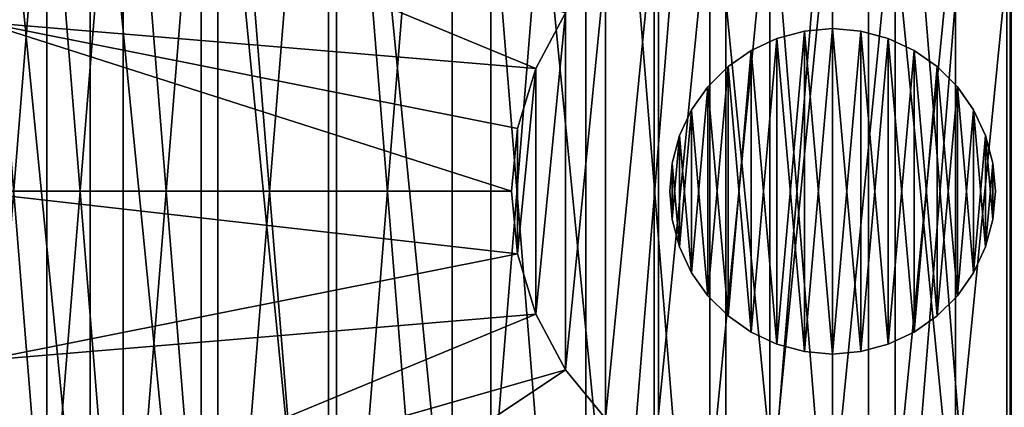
# Model space of a CAD drawing. Header units: millimetres. Extents: x 1 to 281, y -22 to 22.
# Tile 76 of 80: x 252.74 to 260.34, y -1.67 to 1.33. Entities that reach past the tile are written whole.
import ezdxf

# ---------------------------------------------------------------- set-up
doc = ezdxf.new("R2010")
doc.units = ezdxf.units.MM
doc.header["$LTSCALE"] = 25.4
doc.layers.get('0').update_dxf_attribs({"true_color": 0xff5454})

# ---------------------------------------------------------------- blocks, each defined once
blk = doc.blocks.new('MINI-LED-10045-10046.STL#3')
at = {"color": 250, "true_color": 0x262626}
mesh = blk.add_polyface(dxfattribs=at)
corners = [(1.4, 22.5, 0.027), (8.4, 15.5, 0.027), (1.4, -22.5, 0.027), (281.4, 22.5, 0.027), (274.4, 15.5, 0.027), (274.4, -15.5, 0.027), (8.4, -15.5, 0.027), (281.4, -22.5, 0.027)]
mesh.append_faces([[corners[k] for k in face] for face in [(0, 1, 2), (1, 3, 4), (4, 3, 5), (2, 6, 7), (6, 2, 1), (7, 5, 3)]], dxfattribs={"vtx0": -1, "vtx1": -1, "color": 250})
mesh.append_faces([[corners[k] for k in face] for face in [(1, 0, 3), (7, 6, 5)]], dxfattribs={"vtx0": -1, "vtx2": -1, "color": 250})
mesh = blk.add_polyface(dxfattribs=at)
corners = [(1.4, -22.5, 2.727), (6.4943, -17.4057, 2.727), (1.4, 22.5, 2.727), (281.4, -22.5, 2.727), (276.3057, -17.4057, 2.727), (276.3057, 17.4057, 2.727), (6.4943, 17.4057, 2.727), (281.4, 22.5, 2.727)]
mesh.append_faces([[corners[k] for k in face] for face in [(0, 1, 2), (1, 3, 4), (4, 3, 5), (2, 6, 7), (6, 2, 1), (7, 5, 3)]], dxfattribs={"vtx0": -1, "vtx1": -1, "color": 250})
mesh.append_faces([[corners[k] for k in face] for face in [(1, 0, 3), (7, 6, 5)]], dxfattribs={"vtx0": -1, "vtx2": -1, "color": 250})
mesh = blk.add_polyface(dxfattribs=at)
corners = [(274.6889, -15.7889, 49.027), (8.1111, 15.7889, 49.027), (8.1111, -15.7889, 49.027), (274.6889, 15.7889, 49.027)]
mesh.append_faces([[corners[k] for k in face] for face in [(0, 1, 2), (1, 0, 3)]], dxfattribs={"vtx0": -1, "color": 250})
mesh = blk.add_polyface(dxfattribs=at)
corners = [(274.4, 15.5, 32.027), (8.4, -15.5, 32.027), (8.4, 15.5, 32.027), (274.4, -15.5, 32.027)]
mesh.append_faces([[corners[k] for k in face] for face in [(0, 1, 2), (1, 0, 3)]], dxfattribs={"vtx0": -1, "color": 250})
at = {"color": 18, "true_color": 0x080808}
mesh = blk.add_polyface(dxfattribs=at)
corners = [(8.6, -15.3, 31.027), (10.2, -13.7, 31.027), (8.6, 15.3, 31.027), (274.2, -15.3, 31.027), (272.6, -13.7, 31.027), (272.6, 13.7, 31.027), (10.2, 13.7, 31.027), (274.2, 15.3, 31.027)]
mesh.append_faces([[corners[k] for k in face] for face in [(0, 1, 2), (1, 3, 4), (4, 3, 5), (2, 6, 7), (6, 2, 1), (7, 5, 3)]], dxfattribs={"vtx0": -1, "vtx1": -1, "color": 18})
mesh.append_faces([[corners[k] for k in face] for face in [(1, 0, 3), (7, 6, 5)]], dxfattribs={"vtx0": -1, "vtx2": -1, "color": 18})
mesh = blk.add_polyface(dxfattribs=at)
corners = [(8.6, 15.3, 1.027), (10.2, 13.7, 1.027), (8.6, -15.3, 1.027), (274.2, 15.3, 1.027), (35.2704, 13.7, 1.027), (36.44, 13.7, 1.027), (35.2704, -13.7, 1.027), (61.5104, 13.7, 1.027), (62.68, 13.7, 1.027), (61.5104, -13.7, 1.027), (87.7504, 13.7, 1.027), (88.92, 13.7, 1.027), (87.7504, -13.7, 1.027), (113.9904, 13.7, 1.027), (115.16, 13.7, 1.027), (113.9904, -13.7, 1.027), (140.2304, 13.7, 1.027), (141.4, 13.7, 1.027), (140.2304, -13.7, 1.027), (166.4704, 13.7, 1.027), (167.64, 13.7, 1.027), (166.4704, -13.7, 1.027), (192.7104, 13.7, 1.027), (193.88, 13.7, 1.027), (192.7104, -13.7, 1.027), (218.9503, 13.7, 1.027), (220.12, 13.7, 1.027), (218.9503, -13.7, 1.027), (245.1904, 13.7, 1.027), (246.36, 13.7, 1.027), (245.1904, -13.7, 1.027), (271.4304, 13.7, 1.027), (271.4304, -13.7, 1.027), (10.2, -13.7, 1.027), (274.2, -15.3, 1.027), (36.44, -13.7, 1.027), (62.68, -13.7, 1.027), (88.92, -13.7, 1.027), (115.16, -13.7, 1.027), (141.4, -13.7, 1.027), (167.64, -13.7, 1.027), (193.88, -13.7, 1.027), (220.12, -13.7, 1.027), (246.36, -13.7, 1.027)]
mesh.append_faces([[corners[k] for k in face] for face in [(0, 1, 2), (1, 3, 4), (4, 5, 6), (5, 3, 7), (7, 8, 9), (8, 3, 10), (10, 11, 12), (11, 3, 13), (13, 14, 15), (14, 3, 16), (16, 17, 18), (17, 3, 19), (19, 20, 21), (20, 3, 22), (22, 23, 24), (23, 3, 25), (25, 26, 27), (26, 3, 28), (28, 29, 30), (29, 3, 31), (31, 3, 32), (2, 33, 34), (33, 2, 1), (35, 6, 5), (36, 9, 8), (37, 12, 11), (38, 15, 14), (39, 18, 17), (40, 21, 20), (41, 24, 23), (42, 27, 26), (43, 30, 29), (34, 32, 3)]], dxfattribs={"vtx0": -1, "vtx1": -1, "color": 18})
mesh.append_faces([[corners[k] for k in face] for face in [(4, 3, 5), (7, 3, 8), (10, 3, 11), (13, 3, 14), (16, 3, 17), (19, 3, 20), (22, 3, 23), (25, 3, 26), (28, 3, 29), (34, 6, 35), (34, 9, 36), (34, 12, 37), (34, 15, 38), (34, 18, 39), (34, 21, 40), (34, 24, 41), (34, 27, 42), (34, 30, 43)]], dxfattribs={"vtx0": -1, "vtx1": -1, "vtx2": -1, "color": 18})
mesh.append_faces([[corners[k] for k in face] for face in [(1, 0, 3), (34, 33, 6), (34, 35, 9), (34, 36, 12), (34, 37, 15), (34, 38, 18), (34, 39, 21), (34, 40, 24), (34, 41, 27), (34, 42, 30), (34, 43, 32)]], dxfattribs={"vtx0": -1, "vtx2": -1, "color": 18})
mesh = blk.add_polyface(dxfattribs=at)
corners = [(10.2, -13.7, 11.027), (16.8525, -3.375, 11.027), (10.2, 13.7, 11.027), (19.3232, -5.8457, 11.027), (22.6982, -6.75, 11.027), (272.6, -13.7, 11.027), (15.9482, 0, 11.027), (48.9382, -6.75, 11.027), (26.0732, -5.8457, 11.027), (28.5439, -3.375, 11.027), (45.5632, -5.8457, 11.027), (29.4482, 0, 11.027), (43.0925, -3.375, 11.027), (42.1882, 0, 11.027), (75.1782, -6.75, 11.027), (52.3132, -5.8457, 11.027), (54.7839, -3.375, 11.027), (71.8032, -5.8457, 11.027), (55.6882, 0, 11.027), (69.3325, -3.375, 11.027), (68.4282, 0, 11.027), (78.5532, -5.8457, 11.027), (101.4182, -6.75, 11.027), (81.0239, -3.375, 11.027), (98.0432, -5.8457, 11.027), (81.9282, 0, 11.027), (95.5725, -3.375, 11.027), (94.6682, 0, 11.027), (104.7932, -5.8457, 11.027), (127.6582, -6.75, 11.027), (107.2639, -3.375, 11.027), (124.2832, -5.8457, 11.027), (108.1682, 0, 11.027), (121.8125, -3.375, 11.027), (120.9082, 0, 11.027), (131.0332, -5.8457, 11.027), (153.8982, -6.75, 11.027), (133.5039, -3.375, 11.027), (150.5232, -5.8457, 11.027), (134.4082, 0, 11.027), (148.0525, -3.375, 11.027), (147.1482, 0, 11.027), (157.2732, -5.8457, 11.027), (180.1382, -6.75, 11.027), (159.7439, -3.375, 11.027), (176.7632, -5.8457, 11.027), (160.6482, 0, 11.027), (174.2925, -3.375, 11.027), (173.3882, 0, 11.027), (183.5132, -5.8457, 11.027), (206.3782, -6.75, 11.027), (185.9839, -3.375, 11.027), (203.0032, -5.8457, 11.027), (186.8882, 0, 11.027), (200.5325, -3.375, 11.027), (199.6282, 0, 11.027), (209.7532, -5.8457, 11.027), (212.2239, -3.375, 11.027), (232.6182, -6.75, 11.027), (229.2432, -5.8457, 11.027), (213.1282, 0, 11.027), (226.7725, -3.375, 11.027), (225.8682, 0, 11.027), (235.9932, -5.8457, 11.027), (238.4639, -3.375, 11.027), (239.3682, 0, 11.027), (255.4832, -5.8457, 11.027), (253.0125, -3.375, 11.027), (252.1082, 0, 11.027), (258.8582, -6.75, 11.027), (262.2332, -5.8457, 11.027), (264.7039, -3.375, 11.027), (265.6082, 0, 11.027), (22.6982, 6.75, 11.027), (272.6, 13.7, 11.027), (19.3232, 5.8457, 11.027), (16.8525, 3.375, 11.027), (48.9382, 6.75, 11.027), (26.0732, 5.8457, 11.027), (28.5439, 3.375, 11.027), (45.5632, 5.8457, 11.027), (43.0925, 3.375, 11.027), (75.1782, 6.75, 11.027), (52.3132, 5.8457, 11.027), (54.7839, 3.375, 11.027), (71.8032, 5.8457, 11.027), (69.3325, 3.375, 11.027), (78.5532, 5.8457, 11.027), (101.4182, 6.75, 11.027), (81.0239, 3.375, 11.027), (98.0432, 5.8457, 11.027), (95.5725, 3.375, 11.027), (104.7932, 5.8457, 11.027), (127.6582, 6.75, 11.027), (107.2639, 3.375, 11.027), (124.2832, 5.8457, 11.027), (121.8125, 3.375, 11.027), (131.0332, 5.8457, 11.027), (153.8982, 6.75, 11.027), (133.5039, 3.375, 11.027), (150.5232, 5.8457, 11.027), (148.0525, 3.375, 11.027), (157.2732, 5.8457, 11.027), (180.1382, 6.75, 11.027), (159.7439, 3.375, 11.027), (176.7632, 5.8457, 11.027), (174.2925, 3.375, 11.027), (183.5132, 5.8457, 11.027), (206.3782, 6.75, 11.027), (185.9839, 3.375, 11.027), (203.0032, 5.8457, 11.027), (200.5325, 3.375, 11.027), (209.7532, 5.8457, 11.027), (212.2239, 3.375, 11.027), (232.6182, 6.75, 11.027), (229.2432, 5.8457, 11.027), (226.7725, 3.375, 11.027), (235.9932, 5.8457, 11.027), (238.4639, 3.375, 11.027), (255.4832, 5.8457, 11.027), (253.0125, 3.375, 11.027), (258.8582, 6.75, 11.027), (262.2332, 5.8457, 11.027), (264.7039, 3.375, 11.027)]
mesh.append_faces([[corners[k] for k in face] for face in [(0, 1, 2), (1, 0, 3), (3, 0, 4), (4, 7, 8), (8, 7, 9), (9, 10, 11), (7, 14, 15), (15, 14, 16), (16, 17, 18), (14, 5, 21), (21, 22, 23), (23, 24, 25), (22, 5, 28), (28, 29, 30), (30, 31, 32), (29, 5, 35), (35, 36, 37), (37, 38, 39), (36, 5, 42), (42, 43, 44), (44, 45, 46), (43, 5, 49), (49, 50, 51), (51, 52, 53), (50, 5, 56), (56, 5, 57), (57, 59, 60), (58, 5, 63), (63, 5, 64), (64, 5, 65), (66, 5, 69), (69, 5, 70), (70, 5, 71), (71, 5, 72), (2, 73, 74), (73, 2, 75), (75, 2, 76), (76, 2, 6), (77, 79, 80), (80, 11, 81), (81, 11, 13), (82, 84, 85), (85, 18, 86), (86, 18, 20), (88, 89, 90), (90, 25, 91), (91, 25, 27), (93, 94, 95), (95, 32, 96), (96, 32, 34), (98, 99, 100), (100, 39, 101), (101, 39, 41), (103, 104, 105), (105, 46, 106), (106, 46, 48), (108, 109, 110), (110, 53, 111), (111, 53, 55), (114, 113, 115), (115, 60, 116), (116, 60, 62), (119, 65, 120), (120, 65, 68), (74, 72, 5)]], dxfattribs={"vtx0": -1, "vtx1": -1, "color": 18})
mesh.append_faces([[corners[k] for k in face] for face in [(4, 5, 7), (7, 5, 14), (21, 5, 22), (28, 5, 29), (35, 5, 36), (42, 5, 43), (49, 5, 50), (57, 5, 58), (65, 5, 66), (74, 73, 77), (74, 77, 82), (74, 87, 88), (74, 92, 93), (74, 97, 98), (74, 102, 103), (74, 107, 108), (74, 113, 114), (74, 65, 119)]], dxfattribs={"vtx0": -1, "vtx1": -1, "vtx2": -1, "color": 18})
mesh.append_faces([[corners[k] for k in face] for face in [(4, 0, 5), (2, 1, 6), (9, 7, 10), (11, 10, 12), (11, 12, 13), (16, 14, 17), (18, 17, 19), (18, 19, 20), (23, 22, 24), (25, 24, 26), (25, 26, 27), (30, 29, 31), (32, 31, 33), (32, 33, 34), (37, 36, 38), (39, 38, 40), (39, 40, 41), (44, 43, 45), (46, 45, 47), (46, 47, 48), (51, 50, 52), (53, 52, 54), (53, 54, 55), (57, 58, 59), (60, 59, 61), (60, 61, 62), (65, 66, 67), (65, 67, 68), (77, 73, 78), (77, 78, 79), (80, 79, 11), (82, 77, 83), (82, 83, 84), (85, 84, 18), (74, 82, 87), (88, 87, 89), (90, 89, 25), (74, 88, 92), (93, 92, 94), (95, 94, 32), (74, 93, 97), (98, 97, 99), (100, 99, 39), (74, 98, 102), (103, 102, 104), (105, 104, 46), (74, 103, 107), (108, 107, 109), (110, 109, 53), (74, 108, 112), (74, 112, 113), (115, 113, 60), (74, 114, 117), (74, 117, 118), (74, 118, 65), (74, 119, 121), (74, 121, 122), (74, 122, 123), (74, 123, 72)]], dxfattribs={"vtx0": -1, "vtx2": -1, "color": 18})
mesh = blk.add_polyface(dxfattribs=at)
corners = [(251.5562, 8.5038, 10.027), (252.1082, 0, 10.027), (251.5562, -8.5038, 10.027), (253.0125, 3.375, 10.027), (255.4832, 5.8457, 10.027), (258.8582, 6.75, 10.027), (266.2342, 8.5038, 10.027), (262.2332, 5.8457, 10.027), (264.7039, 3.375, 10.027), (265.6082, 0, 10.027), (258.8582, -6.75, 10.027), (266.2342, -8.5038, 10.027), (255.4832, -5.8457, 10.027), (253.0125, -3.375, 10.027), (262.2332, -5.8457, 10.027), (264.7039, -3.375, 10.027)]
mesh.append_faces([[corners[k] for k in face] for face in [(0, 1, 2), (1, 0, 3), (3, 0, 4), (4, 0, 5), (5, 6, 7), (7, 6, 8), (8, 6, 9), (2, 10, 11), (10, 2, 12), (12, 2, 13), (13, 2, 1), (11, 9, 6)]], dxfattribs={"vtx0": -1, "vtx1": -1, "color": 18})
mesh.append_faces([[corners[k] for k in face] for face in [(5, 0, 6), (11, 10, 14), (11, 14, 15), (11, 15, 9)]], dxfattribs={"vtx0": -1, "vtx2": -1, "color": 18})
at = {"color": 49, "true_color": 0x464545}
mesh = blk.add_polyface(dxfattribs=at)
corners = [(252.2509, 1.3447, 11.5515), (252.2509, -1.3447, 11.5515), (252.1185, 0, 11.5515), (252.3185, 0, 11.5515), (252.4471, 1.3057, 11.5515), (252.6432, 2.6378, 11.5515), (252.828, 2.5612, 11.5515), (253.2802, 3.8294, 11.5515), (253.4464, 3.7183, 11.5515), (254.1374, 4.8739, 11.5515), (254.2788, 4.7325, 11.5515), (255.1819, 5.7311, 11.5515), (255.293, 5.5648, 11.5515), (256.3735, 6.3681, 11.5515), (256.4501, 6.1833, 11.5515), (257.6666, 6.7603, 11.5515), (257.7056, 6.5642, 11.5515), (259.0113, 6.8928, 11.5515), (259.0113, 6.6928, 11.5515), (260.356, 6.7603, 11.5515), (260.317, 6.5642, 11.5515), (261.5725, 6.1833, 11.5515), (261.649, 6.3681, 11.5515), (262.7296, 5.5648, 11.5515), (262.8407, 5.7311, 11.5515), (263.7438, 4.7325, 11.5515), (263.8852, 4.8739, 11.5515), (264.5761, 3.7183, 11.5515), (264.7424, 3.8294, 11.5515), (265.1946, 2.5612, 11.5515), (265.3794, 2.6378, 11.5515), (265.5755, 1.3057, 11.5515), (265.7716, 1.3447, 11.5515), (265.7041, 0, 11.5515), (252.4471, -1.3057, 11.5515), (252.6432, -2.6378, 11.5515), (252.828, -2.5612, 11.5515), (253.2802, -3.8294, 11.5515), (253.4464, -3.7183, 11.5515), (254.1374, -4.8739, 11.5515), (254.2788, -4.7325, 11.5515), (255.1819, -5.7311, 11.5515), (255.293, -5.5648, 11.5515), (256.3735, -6.3681, 11.5515), (256.4501, -6.1833, 11.5515), (257.6666, -6.7603, 11.5515), (257.7056, -6.5642, 11.5515), (259.0113, -6.8928, 11.5515), (259.0113, -6.6928, 11.5515), (260.317, -6.5642, 11.5515), (260.356, -6.7603, 11.5515), (261.5725, -6.1833, 11.5515), (261.649, -6.3681, 11.5515), (262.7296, -5.5648, 11.5515), (262.8407, -5.7311, 11.5515), (263.7438, -4.7325, 11.5515), (263.8852, -4.8739, 11.5515), (264.5761, -3.7183, 11.5515), (264.7424, -3.8294, 11.5515), (265.1946, -2.5612, 11.5515), (265.3794, -2.6378, 11.5515), (265.5755, -1.3057, 11.5515), (265.7716, -1.3447, 11.5515), (265.9041, 0, 11.5515)]
mesh.append_faces([[corners[k] for k in face] for face in [(0, 1, 2), (62, 32, 63)]], dxfattribs={"vtx0": -1, "color": 49})
mesh.append_faces([[corners[k] for k in face] for face in [(3, 0, 4), (4, 5, 6), (6, 7, 8), (8, 9, 10), (10, 11, 12), (12, 13, 14), (14, 15, 16), (16, 17, 18), (18, 19, 20), (20, 19, 21), (21, 22, 23), (23, 24, 25), (25, 26, 27), (27, 28, 29), (29, 30, 31), (31, 32, 33), (1, 34, 35), (34, 1, 3), (35, 36, 37), (37, 38, 39), (39, 40, 41), (41, 42, 43), (43, 44, 45), (45, 46, 47), (47, 49, 50), (50, 51, 52), (52, 53, 54), (54, 55, 56), (56, 57, 58), (58, 59, 60), (60, 61, 62)]], dxfattribs={"vtx0": -1, "vtx1": -1, "color": 49})
mesh.append_faces([[corners[k] for k in face] for face in [(1, 0, 3), (62, 33, 32)]], dxfattribs={"vtx0": -1, "vtx1": -1, "vtx2": -1, "color": 49})
mesh.append_faces([[corners[k] for k in face] for face in [(4, 0, 5), (6, 5, 7), (8, 7, 9), (10, 9, 11), (12, 11, 13), (14, 13, 15), (16, 15, 17), (18, 17, 19), (21, 19, 22), (23, 22, 24), (25, 24, 26), (27, 26, 28), (29, 28, 30), (31, 30, 32), (35, 34, 36), (37, 36, 38), (39, 38, 40), (41, 40, 42), (43, 42, 44), (45, 44, 46), (47, 46, 48), (47, 48, 49), (50, 49, 51), (52, 51, 53), (54, 53, 55), (56, 55, 57), (58, 57, 59), (60, 59, 61), (62, 61, 33)]], dxfattribs={"vtx0": -1, "vtx2": -1, "color": 49})
mesh = blk.add_polyface(dxfattribs=at)
corners = [(252.2509, -1.3447, 31.6515), (252.2509, 1.3447, 31.6515), (252.1185, 0, 31.6515), (252.6432, -2.6378, 31.6515), (252.6432, 2.6378, 31.6515), (253.2802, -3.8294, 31.6515), (253.2802, 3.8294, 31.6515), (254.1374, -4.8739, 31.6515), (254.1374, 4.8739, 31.6515), (255.1819, -5.7311, 31.6515), (255.1819, 5.7311, 31.6515), (256.3735, -6.3681, 31.6515), (256.3735, 6.3681, 31.6515), (257.6666, -6.7603, 31.6515), (257.6666, 6.7603, 31.6515), (259.0113, -6.8928, 31.6515), (259.0113, 6.8928, 31.6515), (260.356, -6.7603, 31.6515), (260.356, 6.7603, 31.6515), (261.649, -6.3681, 31.6515), (261.649, 6.3681, 31.6515), (262.8407, -5.7311, 31.6515), (262.8407, 5.7311, 31.6515), (263.8852, -4.8739, 31.6515), (263.8852, 4.8739, 31.6515), (264.7424, -3.8294, 31.6515), (264.7424, 3.8294, 31.6515), (265.3794, -2.6378, 31.6515), (265.3794, 2.6378, 31.6515), (265.7716, -1.3447, 31.6515), (265.7716, 1.3447, 31.6515), (265.9041, 0, 31.6515)]
mesh.append_faces([[corners[k] for k in face] for face in [(0, 1, 2), (30, 29, 31)]], dxfattribs={"vtx0": -1, "color": 49})
mesh.append_faces([[corners[k] for k in face] for face in [(1, 3, 4), (4, 5, 6), (6, 7, 8), (8, 9, 10), (10, 11, 12), (12, 13, 14), (14, 15, 16), (16, 17, 18), (18, 19, 20), (20, 21, 22), (22, 23, 24), (24, 25, 26), (26, 27, 28), (28, 29, 30)]], dxfattribs={"vtx0": -1, "vtx1": -1, "color": 49})
mesh.append_faces([[corners[k] for k in face] for face in [(1, 0, 3), (4, 3, 5), (6, 5, 7), (8, 7, 9), (10, 9, 11), (12, 11, 13), (14, 13, 15), (16, 15, 17), (18, 17, 19), (20, 19, 21), (22, 21, 23), (24, 23, 25), (26, 25, 27), (28, 27, 29)]], dxfattribs={"vtx0": -1, "vtx2": -1, "color": 49})
at = {"color": 7, "true_color": 0xe6ffff}
mesh = blk.add_polyface(dxfattribs=at)
corners = [(252.2487, 1.099, 11.1515), (252.2487, -1.099, 11.1515), (252.1599, 0, 11.1515), (252.5125, 2.1696, 11.1515), (252.5125, -2.1696, 11.1515), (252.9447, 3.184, 11.1515), (252.9447, -3.184, 11.1515), (253.534, 4.1159, 11.1515), (253.534, -4.1159, 11.1515), (254.2652, 4.9412, 11.1515), (254.2652, -4.9412, 11.1515), (255.1193, 5.6386, 11.1515), (255.1193, -5.6386, 11.1515), (256.0742, 6.1899, 11.1515), (256.0742, -6.1899, 11.1515), (257.1051, 6.5809, 11.1515), (257.1051, -6.5809, 11.1515), (258.1855, 6.8014, 11.1515), (258.1855, -6.8014, 11.1515), (259.2872, 6.8458, 11.1515), (259.2872, -6.8458, 11.1515), (260.3817, 6.7129, 11.1515), (260.3817, -6.7129, 11.1515), (261.4408, 6.4061, 11.1515), (261.4408, -6.4061, 11.1515), (262.437, 5.9335, 11.1515), (262.437, -5.9335, 11.1515), (263.3444, 5.3071, 11.1515), (263.3444, -5.3071, 11.1515), (264.1396, 4.5433, 11.1515), (264.1396, -4.5433, 11.1515), (264.802, 3.6618, 11.1515), (264.802, -3.6618, 11.1515), (265.3144, 2.6855, 11.1515), (265.3144, -2.6855, 11.1515), (265.6635, 1.6396, 11.1515), (265.6635, -1.6396, 11.1515), (265.8404, 0.5513, 11.1515), (265.8404, -0.5513, 11.1515), (265.8626, 0, 11.1515)]
mesh.append_faces([[corners[k] for k in face] for face in [(0, 1, 2), (38, 37, 39)]], dxfattribs={"vtx0": -1, "color": 7})
mesh.append_faces([[corners[k] for k in face] for face in [(1, 3, 4), (4, 5, 6), (6, 7, 8), (8, 9, 10), (10, 11, 12), (12, 13, 14), (14, 15, 16), (16, 17, 18), (18, 19, 20), (20, 21, 22), (22, 23, 24), (24, 25, 26), (26, 27, 28), (28, 29, 30), (30, 31, 32), (32, 33, 34), (34, 35, 36), (36, 37, 38)]], dxfattribs={"vtx0": -1, "vtx1": -1, "color": 7})
mesh.append_faces([[corners[k] for k in face] for face in [(1, 0, 3), (4, 3, 5), (6, 5, 7), (8, 7, 9), (10, 9, 11), (12, 11, 13), (14, 13, 15), (16, 15, 17), (18, 17, 19), (20, 19, 21), (22, 21, 23), (24, 23, 25), (26, 25, 27), (28, 27, 29), (30, 29, 31), (32, 31, 33), (34, 33, 35), (36, 35, 37)]], dxfattribs={"vtx0": -1, "vtx2": -1, "color": 7})
mesh = blk.add_polyface(dxfattribs=at)
corners = [(252.2487, -1.099, 11.4515), (252.2487, 1.099, 11.4515), (252.1599, 0, 11.4515), (252.5125, -2.1696, 11.4515), (252.5125, 2.1696, 11.4515), (252.9447, -3.184, 11.4515), (252.9447, 3.184, 11.4515), (253.534, -4.1159, 11.4515), (253.534, 4.1159, 11.4515), (254.2652, -4.9412, 11.4515), (254.2652, 4.9412, 11.4515), (255.1193, -5.6386, 11.4515), (255.1193, 5.6386, 11.4515), (256.0742, -6.1899, 11.4515), (256.0742, 6.1899, 11.4515), (257.1051, -6.5809, 11.4515), (257.1051, 6.5809, 11.4515), (258.1855, -6.8014, 11.4515), (258.1855, 6.8014, 11.4515), (259.2872, -6.8458, 11.4515), (259.2872, 6.8458, 11.4515), (260.3817, -6.7129, 11.4515), (260.3817, 6.7129, 11.4515), (261.4408, -6.4061, 11.4515), (261.4408, 6.4061, 11.4515), (262.437, -5.9335, 11.4515), (262.437, 5.9335, 11.4515), (263.3444, -5.3071, 11.4515), (263.3444, 5.3071, 11.4515), (264.1396, -4.5433, 11.4515), (264.1396, 4.5433, 11.4515), (264.802, -3.6618, 11.4515), (264.802, 3.6618, 11.4515), (265.3144, -2.6855, 11.4515), (265.3144, 2.6855, 11.4515), (265.6635, -1.6396, 11.4515), (265.6635, 1.6396, 11.4515), (265.8404, -0.5513, 11.4515), (265.8404, 0.5513, 11.4515), (265.8626, 0, 11.4515)]
mesh.append_faces([[corners[k] for k in face] for face in [(0, 1, 2), (38, 37, 39)]], dxfattribs={"vtx0": -1, "color": 7})
mesh.append_faces([[corners[k] for k in face] for face in [(1, 3, 4), (4, 5, 6), (6, 7, 8), (8, 9, 10), (10, 11, 12), (12, 13, 14), (14, 15, 16), (16, 17, 18), (18, 19, 20), (20, 21, 22), (22, 23, 24), (24, 25, 26), (26, 27, 28), (28, 29, 30), (30, 31, 32), (32, 33, 34), (34, 35, 36), (36, 37, 38)]], dxfattribs={"vtx0": -1, "vtx1": -1, "color": 7})
mesh.append_faces([[corners[k] for k in face] for face in [(1, 0, 3), (4, 3, 5), (6, 5, 7), (8, 7, 9), (10, 9, 11), (12, 11, 13), (14, 13, 15), (16, 15, 17), (18, 17, 19), (20, 19, 21), (22, 21, 23), (24, 23, 25), (26, 25, 27), (28, 27, 29), (30, 29, 31), (32, 31, 33), (34, 33, 35), (36, 35, 37)]], dxfattribs={"vtx0": -1, "vtx2": -1, "color": 7})
at = {"color": 49, "true_color": 0x464545}
mesh = blk.add_polyface(dxfattribs=at)
corners = [(252.828, 2.5612, 11.5515), (256.9495, 1.3776, 31.4515), (256.7203, 0.9489, 31.4515), (253.4464, 3.7183, 11.5515)]
mesh.append_faces([[corners[k] for k in face] for face in [(0, 1, 2), (1, 0, 3)]], dxfattribs={"vtx0": -1, "color": 49})
at = {"color": 18, "true_color": 0x080808}
mesh = blk.add_polyface(dxfattribs=at)
corners = [(253.0125, 3.375, 10.027), (252.1082, 0, 11.027), (252.1082, 0, 10.027), (253.0125, 3.375, 11.027)]
mesh.append_faces([[corners[k] for k in face] for face in [(0, 1, 2), (1, 0, 3)]], dxfattribs={"vtx0": -1, "color": 18})
at = {"color": 49, "true_color": 0x464545}
mesh = blk.add_polyface(dxfattribs=at)
corners = [(252.4471, 1.3057, 11.5515), (256.7203, 0.9489, 31.4515), (256.5792, 0.4838, 31.4515), (252.828, 2.5612, 11.5515)]
mesh.append_faces([[corners[k] for k in face] for face in [(0, 1, 2), (1, 0, 3)]], dxfattribs={"vtx0": -1, "color": 49})
mesh = blk.add_polyface(dxfattribs=at)
corners = [(256.5792, 0.4838, 31.4515), (256.5792, -0.4838, 31.4515), (256.5316, 0, 31.4515), (256.7203, 0.9489, 31.4515), (256.7203, -0.9489, 31.4515), (256.9495, 1.3776, 31.4515), (256.9495, -1.3776, 31.4515), (257.2579, 1.7534, 31.4515), (257.2579, -1.7534, 31.4515), (257.6336, 2.0618, 31.4515), (257.6336, -2.0618, 31.4515), (258.0623, 2.2909, 31.4515), (258.0623, -2.2909, 31.4515), (258.5275, 2.4321, 31.4515), (258.5275, -2.4321, 31.4515), (259.0113, 2.4797, 31.4515), (259.0113, -2.4797, 31.4515), (259.4951, 2.4321, 31.4515), (259.4951, -2.4321, 31.4515), (259.9602, 2.2909, 31.4515), (259.9602, -2.2909, 31.4515), (260.3889, 2.0618, 31.4515), (260.3889, -2.0618, 31.4515), (260.7647, 1.7534, 31.4515), (260.7647, -1.7534, 31.4515), (261.0731, 1.3776, 31.4515), (261.0731, -1.3776, 31.4515), (261.3022, 0.9489, 31.4515), (261.3022, -0.9489, 31.4515), (261.4433, 0.4838, 31.4515), (261.4433, -0.4838, 31.4515), (261.491, 0, 31.4515)]
mesh.append_faces([[corners[k] for k in face] for face in [(0, 1, 2), (30, 29, 31)]], dxfattribs={"vtx0": -1, "color": 49})
mesh.append_faces([[corners[k] for k in face] for face in [(1, 3, 4), (4, 5, 6), (6, 7, 8), (8, 9, 10), (10, 11, 12), (12, 13, 14), (14, 15, 16), (16, 17, 18), (18, 19, 20), (20, 21, 22), (22, 23, 24), (24, 25, 26), (26, 27, 28), (28, 29, 30)]], dxfattribs={"vtx0": -1, "vtx1": -1, "color": 49})
mesh.append_faces([[corners[k] for k in face] for face in [(1, 0, 3), (4, 3, 5), (6, 5, 7), (8, 7, 9), (10, 9, 11), (12, 11, 13), (14, 13, 15), (16, 15, 17), (18, 17, 19), (20, 19, 21), (22, 21, 23), (24, 23, 25), (26, 25, 27), (28, 27, 29)]], dxfattribs={"vtx0": -1, "vtx2": -1, "color": 49})
mesh = blk.add_polyface(dxfattribs=at)
corners = [(252.4471, 1.3057, 11.5515), (256.5316, 0, 31.4515), (252.3185, 0, 11.5515), (256.5792, 0.4838, 31.4515)]
mesh.append_faces([[corners[k] for k in face] for face in [(0, 1, 2), (1, 0, 3)]], dxfattribs={"vtx0": -1, "color": 49})
at = {"color": 31, "true_color": 0xfebe59}
mesh = blk.add_polyface(dxfattribs=at)
corners = [(257.7736, 0.2182, 28.5515), (257.7736, -0.2182, 28.5515), (257.7545, 0, 28.5515), (257.8303, 0.4298, 28.5515), (257.8303, -0.4298, 28.5515), (257.9229, 0.6284, 28.5515), (257.9229, -0.6284, 28.5515), (258.0486, 0.8078, 28.5515), (258.0486, -0.8078, 28.5515), (258.2035, 0.9627, 28.5515), (258.2035, -0.9627, 28.5515), (258.3829, 1.0884, 28.5515), (258.3829, -1.0884, 28.5515), (258.5815, 1.181, 28.5515), (258.5815, -1.181, 28.5515), (258.7931, 1.2377, 28.5515), (258.7931, -1.2377, 28.5515), (259.0113, 1.2568, 28.5515), (259.0113, -1.2568, 28.5515), (259.2295, 1.2377, 28.5515), (259.2295, -1.2377, 28.5515), (259.4411, 1.181, 28.5515), (259.4411, -1.181, 28.5515), (259.6397, 1.0884, 28.5515), (259.6397, -1.0884, 28.5515), (259.8191, 0.9627, 28.5515), (259.8191, -0.9627, 28.5515), (259.974, 0.8078, 28.5515), (259.974, -0.8078, 28.5515), (260.0997, 0.6284, 28.5515), (260.0997, -0.6284, 28.5515), (260.1923, 0.4298, 28.5515), (260.1923, -0.4298, 28.5515), (260.249, 0.2182, 28.5515), (260.249, -0.2182, 28.5515), (260.268, 0, 28.5515)]
mesh.append_faces([[corners[k] for k in face] for face in [(0, 1, 2), (34, 33, 35)]], dxfattribs={"vtx0": -1, "color": 31})
mesh.append_faces([[corners[k] for k in face] for face in [(1, 3, 4), (4, 5, 6), (6, 7, 8), (8, 9, 10), (10, 11, 12), (12, 13, 14), (14, 15, 16), (16, 17, 18), (18, 19, 20), (20, 21, 22), (22, 23, 24), (24, 25, 26), (26, 27, 28), (28, 29, 30), (30, 31, 32), (32, 33, 34)]], dxfattribs={"vtx0": -1, "vtx1": -1, "color": 31})
mesh.append_faces([[corners[k] for k in face] for face in [(1, 0, 3), (4, 3, 5), (6, 5, 7), (8, 7, 9), (10, 9, 11), (12, 11, 13), (14, 13, 15), (16, 15, 17), (18, 17, 19), (20, 19, 21), (22, 21, 23), (24, 23, 25), (26, 25, 27), (28, 27, 29), (30, 29, 31), (32, 31, 33)]], dxfattribs={"vtx0": -1, "vtx2": -1, "color": 31})
mesh = blk.add_polyface(dxfattribs=at)
corners = [(257.7736, -0.2182, 30.5515), (257.7736, 0.2182, 30.5515), (257.7545, 0, 30.5515), (257.8303, -0.4298, 30.5515), (257.8303, 0.4298, 30.5515), (257.9229, -0.6284, 30.5515), (257.9229, 0.6284, 30.5515), (258.0486, -0.8078, 30.5515), (258.0486, 0.8078, 30.5515), (258.2035, -0.9627, 30.5515), (258.2035, 0.9627, 30.5515), (258.3829, -1.0884, 30.5515), (258.3829, 1.0884, 30.5515), (258.5815, -1.181, 30.5515), (258.5815, 1.181, 30.5515), (258.7931, -1.2377, 30.5515), (258.7931, 1.2377, 30.5515), (259.0113, -1.2568, 30.5515), (259.0113, 1.2568, 30.5515), (259.2295, -1.2377, 30.5515), (259.2295, 1.2377, 30.5515), (259.4411, -1.181, 30.5515), (259.4411, 1.181, 30.5515), (259.6397, -1.0884, 30.5515), (259.6397, 1.0884, 30.5515), (259.8191, -0.9627, 30.5515), (259.8191, 0.9627, 30.5515), (259.974, -0.8078, 30.5515), (259.974, 0.8078, 30.5515), (260.0997, -0.6284, 30.5515), (260.0997, 0.6284, 30.5515), (260.1923, -0.4298, 30.5515), (260.1923, 0.4298, 30.5515), (260.249, -0.2182, 30.5515), (260.249, 0.2182, 30.5515), (260.268, 0, 30.5515)]
mesh.append_faces([[corners[k] for k in face] for face in [(0, 1, 2), (34, 33, 35)]], dxfattribs={"vtx0": -1, "color": 31})
mesh.append_faces([[corners[k] for k in face] for face in [(1, 3, 4), (4, 5, 6), (6, 7, 8), (8, 9, 10), (10, 11, 12), (12, 13, 14), (14, 15, 16), (16, 17, 18), (18, 19, 20), (20, 21, 22), (22, 23, 24), (24, 25, 26), (26, 27, 28), (28, 29, 30), (30, 31, 32), (32, 33, 34)]], dxfattribs={"vtx0": -1, "vtx1": -1, "color": 31})
mesh.append_faces([[corners[k] for k in face] for face in [(1, 0, 3), (4, 3, 5), (6, 5, 7), (8, 7, 9), (10, 9, 11), (12, 11, 13), (14, 13, 15), (16, 15, 17), (18, 17, 19), (20, 19, 21), (22, 21, 23), (24, 23, 25), (26, 25, 27), (28, 27, 29), (30, 29, 31), (32, 31, 33)]], dxfattribs={"vtx0": -1, "vtx2": -1, "color": 31})
mesh = blk.add_polyface(dxfattribs=at)
corners = [(258.5815, 1.181, 30.5515), (258.7931, 1.2377, 28.5515), (258.5815, 1.181, 28.5515), (258.7931, 1.2377, 30.5515)]
mesh.append_faces([[corners[k] for k in face] for face in [(0, 1, 2), (1, 0, 3)]], dxfattribs={"vtx0": -1, "color": 31})
mesh = blk.add_polyface(dxfattribs=at)
corners = [(258.7931, 1.2377, 30.5515), (259.0113, 1.2568, 28.5515), (258.7931, 1.2377, 28.5515), (259.0113, 1.2568, 30.5515)]
mesh.append_faces([[corners[k] for k in face] for face in [(0, 1, 2), (1, 0, 3)]], dxfattribs={"vtx0": -1, "color": 31})
mesh = blk.add_polyface(dxfattribs=at)
corners = [(259.0113, 1.2568, 30.5515), (259.2295, 1.2377, 28.5515), (259.0113, 1.2568, 28.5515), (259.2295, 1.2377, 30.5515)]
mesh.append_faces([[corners[k] for k in face] for face in [(0, 1, 2), (1, 0, 3)]], dxfattribs={"vtx0": -1, "color": 31})
mesh = blk.add_polyface(dxfattribs=at)
corners = [(259.2295, 1.2377, 30.5515), (259.4411, 1.181, 28.5515), (259.2295, 1.2377, 28.5515), (259.4411, 1.181, 30.5515)]
mesh.append_faces([[corners[k] for k in face] for face in [(0, 1, 2), (1, 0, 3)]], dxfattribs={"vtx0": -1, "color": 31})
mesh = blk.add_polyface(dxfattribs=at)
corners = [(258.3829, 1.0884, 30.5515), (258.5815, 1.181, 28.5515), (258.3829, 1.0884, 28.5515), (258.5815, 1.181, 30.5515)]
mesh.append_faces([[corners[k] for k in face] for face in [(0, 1, 2), (1, 0, 3)]], dxfattribs={"vtx0": -1, "color": 31})
mesh = blk.add_polyface(dxfattribs=at)
corners = [(259.4411, 1.181, 30.5515), (259.6397, 1.0884, 28.5515), (259.4411, 1.181, 28.5515), (259.6397, 1.0884, 30.5515)]
mesh.append_faces([[corners[k] for k in face] for face in [(0, 1, 2), (1, 0, 3)]], dxfattribs={"vtx0": -1, "color": 31})
mesh = blk.add_polyface(dxfattribs=at)
corners = [(258.2035, 0.9627, 30.5515), (258.3829, 1.0884, 28.5515), (258.2035, 0.9627, 28.5515), (258.3829, 1.0884, 30.5515)]
mesh.append_faces([[corners[k] for k in face] for face in [(0, 1, 2), (1, 0, 3)]], dxfattribs={"vtx0": -1, "color": 31})
mesh = blk.add_polyface(dxfattribs=at)
corners = [(259.6397, 1.0884, 30.5515), (259.8191, 0.9627, 28.5515), (259.6397, 1.0884, 28.5515), (259.8191, 0.9627, 30.5515)]
mesh.append_faces([[corners[k] for k in face] for face in [(0, 1, 2), (1, 0, 3)]], dxfattribs={"vtx0": -1, "color": 31})
mesh = blk.add_polyface(dxfattribs=at)
corners = [(258.0486, 0.8078, 30.5515), (258.2035, 0.9627, 28.5515), (258.0486, 0.8078, 28.5515), (258.2035, 0.9627, 30.5515)]
mesh.append_faces([[corners[k] for k in face] for face in [(0, 1, 2), (1, 0, 3)]], dxfattribs={"vtx0": -1, "color": 31})
mesh = blk.add_polyface(dxfattribs=at)
corners = [(259.8191, 0.9627, 30.5515), (259.974, 0.8078, 28.5515), (259.8191, 0.9627, 28.5515), (259.974, 0.8078, 30.5515)]
mesh.append_faces([[corners[k] for k in face] for face in [(0, 1, 2), (1, 0, 3)]], dxfattribs={"vtx0": -1, "color": 31})
mesh = blk.add_polyface(dxfattribs=at)
corners = [(258.0486, 0.8078, 30.5515), (257.9229, 0.6284, 28.5515), (257.9229, 0.6284, 30.5515), (258.0486, 0.8078, 28.5515)]
mesh.append_faces([[corners[k] for k in face] for face in [(0, 1, 2), (1, 0, 3)]], dxfattribs={"vtx0": -1, "color": 31})
mesh = blk.add_polyface(dxfattribs=at)
corners = [(259.974, 0.8078, 28.5515), (260.0997, 0.6284, 30.5515), (260.0997, 0.6284, 28.5515), (259.974, 0.8078, 30.5515)]
mesh.append_faces([[corners[k] for k in face] for face in [(0, 1, 2), (1, 0, 3)]], dxfattribs={"vtx0": -1, "color": 31})
mesh = blk.add_polyface(dxfattribs=at)
corners = [(257.9229, 0.6284, 30.5515), (257.8303, 0.4298, 28.5515), (257.8303, 0.4298, 30.5515), (257.9229, 0.6284, 28.5515)]
mesh.append_faces([[corners[k] for k in face] for face in [(0, 1, 2), (1, 0, 3)]], dxfattribs={"vtx0": -1, "color": 31})
mesh = blk.add_polyface(dxfattribs=at)
corners = [(260.0997, 0.6284, 28.5515), (260.1923, 0.4298, 30.5515), (260.1923, 0.4298, 28.5515), (260.0997, 0.6284, 30.5515)]
mesh.append_faces([[corners[k] for k in face] for face in [(0, 1, 2), (1, 0, 3)]], dxfattribs={"vtx0": -1, "color": 31})
mesh = blk.add_polyface(dxfattribs=at)
corners = [(257.8303, 0.4298, 30.5515), (257.7736, 0.2182, 28.5515), (257.7736, 0.2182, 30.5515), (257.8303, 0.4298, 28.5515)]
mesh.append_faces([[corners[k] for k in face] for face in [(0, 1, 2), (1, 0, 3)]], dxfattribs={"vtx0": -1, "color": 31})
mesh = blk.add_polyface(dxfattribs=at)
corners = [(260.1923, 0.4298, 28.5515), (260.249, 0.2182, 30.5515), (260.249, 0.2182, 28.5515), (260.1923, 0.4298, 30.5515)]
mesh.append_faces([[corners[k] for k in face] for face in [(0, 1, 2), (1, 0, 3)]], dxfattribs={"vtx0": -1, "color": 31})
mesh = blk.add_polyface(dxfattribs=at)
corners = [(257.7736, 0.2182, 30.5515), (257.7545, 0, 28.5515), (257.7545, 0, 30.5515), (257.7736, 0.2182, 28.5515)]
mesh.append_faces([[corners[k] for k in face] for face in [(0, 1, 2), (1, 0, 3)]], dxfattribs={"vtx0": -1, "color": 31})
mesh = blk.add_polyface(dxfattribs=at)
corners = [(260.268, 0, 28.5515), (260.249, 0.2182, 30.5515), (260.268, 0, 30.5515), (260.249, 0.2182, 28.5515)]
mesh.append_faces([[corners[k] for k in face] for face in [(0, 1, 2), (1, 0, 3)]], dxfattribs={"vtx0": -1, "color": 31})
at = {"color": 49, "true_color": 0x464545}
mesh = blk.add_polyface(dxfattribs=at)
corners = [(252.3185, 0, 11.5515), (256.5792, -0.4838, 31.4515), (252.4471, -1.3057, 11.5515), (256.5316, 0, 31.4515)]
mesh.append_faces([[corners[k] for k in face] for face in [(0, 1, 2), (1, 0, 3)]], dxfattribs={"vtx0": -1, "color": 49})
at = {"color": 31, "true_color": 0xfebe59}
mesh = blk.add_polyface(dxfattribs=at)
corners = [(257.7545, 0, 30.5515), (257.7736, -0.2182, 28.5515), (257.7736, -0.2182, 30.5515), (257.7545, 0, 28.5515)]
mesh.append_faces([[corners[k] for k in face] for face in [(0, 1, 2), (1, 0, 3)]], dxfattribs={"vtx0": -1, "color": 31})
mesh = blk.add_polyface(dxfattribs=at)
corners = [(260.268, 0, 28.5515), (260.249, -0.2182, 30.5515), (260.249, -0.2182, 28.5515), (260.268, 0, 30.5515)]
mesh.append_faces([[corners[k] for k in face] for face in [(0, 1, 2), (1, 0, 3)]], dxfattribs={"vtx0": -1, "color": 31})
at = {"color": 18, "true_color": 0x080808}
mesh = blk.add_polyface(dxfattribs=at)
corners = [(252.1082, 0, 10.027), (253.0125, -3.375, 11.027), (253.0125, -3.375, 10.027), (252.1082, 0, 11.027)]
mesh.append_faces([[corners[k] for k in face] for face in [(0, 1, 2), (1, 0, 3)]], dxfattribs={"vtx0": -1, "color": 18})
at = {"color": 31, "true_color": 0xfebe59}
mesh = blk.add_polyface(dxfattribs=at)
corners = [(257.7736, -0.2182, 30.5515), (257.8303, -0.4298, 28.5515), (257.8303, -0.4298, 30.5515), (257.7736, -0.2182, 28.5515)]
mesh.append_faces([[corners[k] for k in face] for face in [(0, 1, 2), (1, 0, 3)]], dxfattribs={"vtx0": -1, "color": 31})
mesh = blk.add_polyface(dxfattribs=at)
corners = [(260.249, -0.2182, 28.5515), (260.1923, -0.4298, 30.5515), (260.1923, -0.4298, 28.5515), (260.249, -0.2182, 30.5515)]
mesh.append_faces([[corners[k] for k in face] for face in [(0, 1, 2), (1, 0, 3)]], dxfattribs={"vtx0": -1, "color": 31})
mesh = blk.add_polyface(dxfattribs=at)
corners = [(257.8303, -0.4298, 30.5515), (257.9229, -0.6284, 28.5515), (257.9229, -0.6284, 30.5515), (257.8303, -0.4298, 28.5515)]
mesh.append_faces([[corners[k] for k in face] for face in [(0, 1, 2), (1, 0, 3)]], dxfattribs={"vtx0": -1, "color": 31})
mesh = blk.add_polyface(dxfattribs=at)
corners = [(260.1923, -0.4298, 28.5515), (260.0997, -0.6284, 30.5515), (260.0997, -0.6284, 28.5515), (260.1923, -0.4298, 30.5515)]
mesh.append_faces([[corners[k] for k in face] for face in [(0, 1, 2), (1, 0, 3)]], dxfattribs={"vtx0": -1, "color": 31})
at = {"color": 49, "true_color": 0x464545}
mesh = blk.add_polyface(dxfattribs=at)
corners = [(252.4471, -1.3057, 11.5515), (256.7203, -0.9489, 31.4515), (252.828, -2.5612, 11.5515), (256.5792, -0.4838, 31.4515)]
mesh.append_faces([[corners[k] for k in face] for face in [(0, 1, 2), (1, 0, 3)]], dxfattribs={"vtx0": -1, "color": 49})
at = {"color": 31, "true_color": 0xfebe59}
mesh = blk.add_polyface(dxfattribs=at)
corners = [(257.9229, -0.6284, 30.5515), (258.0486, -0.8078, 28.5515), (258.0486, -0.8078, 30.5515), (257.9229, -0.6284, 28.5515)]
mesh.append_faces([[corners[k] for k in face] for face in [(0, 1, 2), (1, 0, 3)]], dxfattribs={"vtx0": -1, "color": 31})
mesh = blk.add_polyface(dxfattribs=at)
corners = [(260.0997, -0.6284, 28.5515), (259.974, -0.8078, 30.5515), (259.974, -0.8078, 28.5515), (260.0997, -0.6284, 30.5515)]
mesh.append_faces([[corners[k] for k in face] for face in [(0, 1, 2), (1, 0, 3)]], dxfattribs={"vtx0": -1, "color": 31})
mesh = blk.add_polyface(dxfattribs=at)
corners = [(258.2035, -0.9627, 30.5515), (258.0486, -0.8078, 28.5515), (258.2035, -0.9627, 28.5515), (258.0486, -0.8078, 30.5515)]
mesh.append_faces([[corners[k] for k in face] for face in [(0, 1, 2), (1, 0, 3)]], dxfattribs={"vtx0": -1, "color": 31})
mesh = blk.add_polyface(dxfattribs=at)
corners = [(259.974, -0.8078, 30.5515), (259.8191, -0.9627, 28.5515), (259.974, -0.8078, 28.5515), (259.8191, -0.9627, 30.5515)]
mesh.append_faces([[corners[k] for k in face] for face in [(0, 1, 2), (1, 0, 3)]], dxfattribs={"vtx0": -1, "color": 31})
at = {"color": 49, "true_color": 0x464545}
mesh = blk.add_polyface(dxfattribs=at)
corners = [(252.828, -2.5612, 11.5515), (256.9495, -1.3776, 31.4515), (253.4464, -3.7183, 11.5515), (256.7203, -0.9489, 31.4515)]
mesh.append_faces([[corners[k] for k in face] for face in [(0, 1, 2), (1, 0, 3)]], dxfattribs={"vtx0": -1, "color": 49})
at = {"color": 31, "true_color": 0xfebe59}
mesh = blk.add_polyface(dxfattribs=at)
corners = [(258.3829, -1.0884, 30.5515), (258.2035, -0.9627, 28.5515), (258.3829, -1.0884, 28.5515), (258.2035, -0.9627, 30.5515)]
mesh.append_faces([[corners[k] for k in face] for face in [(0, 1, 2), (1, 0, 3)]], dxfattribs={"vtx0": -1, "color": 31})
mesh = blk.add_polyface(dxfattribs=at)
corners = [(259.8191, -0.9627, 30.5515), (259.6397, -1.0884, 28.5515), (259.8191, -0.9627, 28.5515), (259.6397, -1.0884, 30.5515)]
mesh.append_faces([[corners[k] for k in face] for face in [(0, 1, 2), (1, 0, 3)]], dxfattribs={"vtx0": -1, "color": 31})
mesh = blk.add_polyface(dxfattribs=at)
corners = [(258.5815, -1.181, 30.5515), (258.3829, -1.0884, 28.5515), (258.5815, -1.181, 28.5515), (258.3829, -1.0884, 30.5515)]
mesh.append_faces([[corners[k] for k in face] for face in [(0, 1, 2), (1, 0, 3)]], dxfattribs={"vtx0": -1, "color": 31})
mesh = blk.add_polyface(dxfattribs=at)
corners = [(259.6397, -1.0884, 30.5515), (259.4411, -1.181, 28.5515), (259.6397, -1.0884, 28.5515), (259.4411, -1.181, 30.5515)]
mesh.append_faces([[corners[k] for k in face] for face in [(0, 1, 2), (1, 0, 3)]], dxfattribs={"vtx0": -1, "color": 31})
mesh = blk.add_polyface(dxfattribs=at)
corners = [(258.7931, -1.2377, 30.5515), (258.5815, -1.181, 28.5515), (258.7931, -1.2377, 28.5515), (258.5815, -1.181, 30.5515)]
mesh.append_faces([[corners[k] for k in face] for face in [(0, 1, 2), (1, 0, 3)]], dxfattribs={"vtx0": -1, "color": 31})
mesh = blk.add_polyface(dxfattribs=at)
corners = [(259.4411, -1.181, 30.5515), (259.2295, -1.2377, 28.5515), (259.4411, -1.181, 28.5515), (259.2295, -1.2377, 30.5515)]
mesh.append_faces([[corners[k] for k in face] for face in [(0, 1, 2), (1, 0, 3)]], dxfattribs={"vtx0": -1, "color": 31})
mesh = blk.add_polyface(dxfattribs=at)
corners = [(259.0113, -1.2568, 30.5515), (258.7931, -1.2377, 28.5515), (259.0113, -1.2568, 28.5515), (258.7931, -1.2377, 30.5515)]
mesh.append_faces([[corners[k] for k in face] for face in [(0, 1, 2), (1, 0, 3)]], dxfattribs={"vtx0": -1, "color": 31})
mesh = blk.add_polyface(dxfattribs=at)
corners = [(259.2295, -1.2377, 30.5515), (259.0113, -1.2568, 28.5515), (259.2295, -1.2377, 28.5515), (259.0113, -1.2568, 30.5515)]
mesh.append_faces([[corners[k] for k in face] for face in [(0, 1, 2), (1, 0, 3)]], dxfattribs={"vtx0": -1, "color": 31})
at = {"color": 49, "true_color": 0x464545}
mesh = blk.add_polyface(dxfattribs=at)
corners = [(253.4464, -3.7183, 11.5515), (257.2579, -1.7534, 31.4515), (254.2788, -4.7325, 11.5515), (256.9495, -1.3776, 31.4515)]
mesh.append_faces([[corners[k] for k in face] for face in [(0, 1, 2), (1, 0, 3)]], dxfattribs={"vtx0": -1, "color": 49})

msp = doc.modelspace()

# ---------------------------------------------------------------- block references
at = {"color": 0}
msp.add_blockref('MINI-LED-10045-10046.STL#3', (0, 0), dxfattribs=at)

doc.saveas('drawing.dxf')
